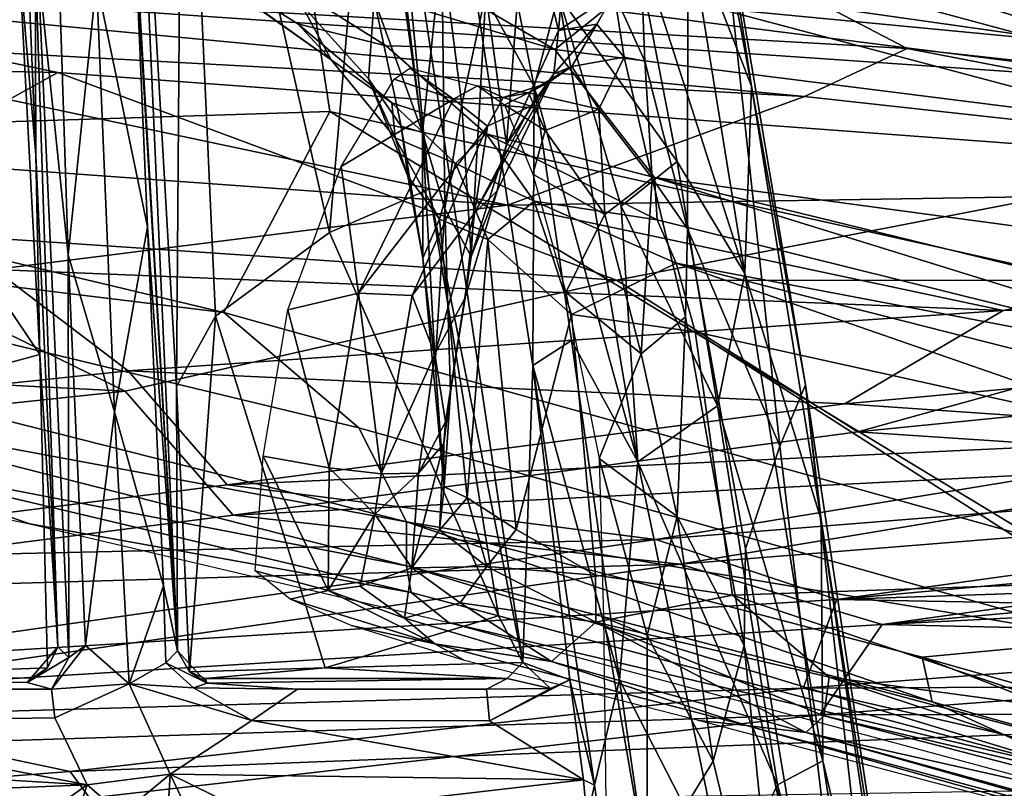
# Model space of a CAD drawing. Header units: millimetres. Extents: x -320 to 320, y -487 to 330.
# Tile 138 of 188: x 32 to 62, y 226 to 250. Entities that reach past the tile are written whole.
import ezdxf

# ---------------------------------------------------------------- set-up
doc = ezdxf.new("R2010")
doc.units = ezdxf.units.MM
doc.layers.add('Layer 01', color=7, linetype='Continuous', true_color=0x000000)

msp = doc.modelspace()

# ---------------------------------------------------------------- linework, layer by layer
at = {"layer": 'Layer 01'}
for points in [[(36.804, 263.475, 338.011), (36.618, 238.472, 327.406), (35.106, 264.605, 338.01)], [(36.642, 230.218, 323.112), (35.106, 264.605, 338.01), (36.618, 238.472, 327.406)], [(35.106, 264.605, 338.01), (36.642, 230.218, 323.112), (35.285, 253.465, 313.673)], [(37.835, 240.668, 328.503), (36.618, 238.472, 327.406), (36.804, 263.475, 338.011)], [(37.835, 240.668, 328.503), (36.804, 263.475, 338.011), (41.393, 243.291, 330.328)], [(41.393, 243.291, 330.328), (36.804, 263.475, 338.011), (42.749, 259.012, 337.634)], [(44.5, 244.643, 331.61), (41.393, 243.291, 330.328), (42.749, 259.012, 337.634)], [(42.749, 259.012, 337.634), (43.221, 257.816, 336.798), (44.5, 244.643, 331.61)], [(47.741, 239.13, 304.108), (47.434, 229.856, 324.494), (43.221, 257.816, 336.798), (45.859, 251.374, 310.043)], [(43.221, 257.816, 336.798), (47.434, 229.856, 324.494), (44.5, 244.643, 331.61)], [(51.236, 248.634, 348.265), (50.881, 257.548, 346.866), (50.282, 250.751, 358.363)], [(50.881, 257.548, 346.866), (51.236, 248.634, 348.265), (52.568, 243.405, 339.278), (52.58, 252.257, 333.495)], [(81.562, 246.756, 588.305), (47.427, 257.255, 578.408), (46.498, 256.584, 579.649)], [(81.562, 246.756, 588.305), (93.3, 244.112, 589.884), (47.427, 257.255, 578.408)], [(93.3, 244.112, 589.884), (71.827, 250.618, 582.789), (47.427, 257.255, 578.408)], [(48.538, 249.594, 384.731), (49.218, 257.212, 368.152), (47.515, 253.864, 398.328)], [(48.538, 249.594, 384.731), (50.282, 250.751, 358.363), (49.218, 257.212, 368.152)], [(41.775, 256.819, 579.329), (40.094, 255.669, 579.425), (72.627, 246.879, 587.341)], [(86.602, 243.983, 590.617), (46.498, 256.584, 579.649), (41.775, 256.819, 579.329)], [(41.775, 256.819, 579.329), (72.627, 246.879, 587.341), (86.602, 243.983, 590.617)], [(86.602, 243.983, 590.617), (81.562, 246.756, 588.305), (46.498, 256.584, 579.649)], [(52.943, 256.585, 319.072), (54.573, 247.858, 312.764), (52.595, 252.939, 313.813)], [(53.441, 255.198, 320.495), (54.573, 247.858, 312.764), (52.943, 256.585, 319.072)], [(47.779, 247.845, 307.037), (45.859, 251.374, 310.043), (46.15, 256.001, 311.734)], [(47.779, 247.845, 307.037), (46.15, 256.001, 311.734), (48.54, 250.702, 309.067)], [(15.771, 255.415, 574.6), (15.265, 246.236, 575.124), (41.403, 247.065, 580.619), (40.094, 255.669, 579.425)], [(72.34, 240.166, 588.145), (72.627, 246.879, 587.341), (40.094, 255.669, 579.425), (41.403, 247.065, 580.619)], [(55.45, 236.606, 321.036), (53.441, 255.198, 320.495), (52.58, 252.257, 333.495), (52.568, 243.405, 339.278)], [(53.441, 255.198, 320.495), (56.256, 238.525, 309.945), (54.573, 247.858, 312.764)], [(55.45, 236.606, 321.036), (56.256, 238.525, 309.945), (53.441, 255.198, 320.495)], [(34.881, 253.329, 527.832), (41.445, 248.685, 527.309), (40.511, 250.423, 516.349), (33.999, 255.088, 515.646)], [(80.114, 247.742, 861.668), (65.403, 255.007, 862.364), (37.857, 251.795, 863.087)], [(48.429, 249.005, 544.636), (38.733, 251.921, 541.059), (39.365, 254.271, 549.905)], [(39.365, 254.271, 549.905), (50.893, 250.996, 552.574), (48.429, 249.005, 544.636)], [(44.293, 246.413, 498.656), (43.185, 254.506, 470.075), (42.783, 250.572, 498.149)], [(44.293, 246.413, 498.656), (44.902, 252.189, 457.94), (43.185, 254.506, 470.075)], [(46.276, 250.751, 429.043), (46.915, 246.039, 420.955), (47.515, 253.864, 398.328)], [(47.515, 253.864, 398.328), (46.915, 246.039, 420.955), (48.538, 249.594, 384.731)], [(41.445, 248.685, 527.309), (34.881, 253.329, 527.832), (36.096, 252.499, 537.104)], [(35.337, 252.214, 313.01), (35.285, 253.465, 313.673), (36.642, 230.218, 323.112)], [(50.745, 253.26, 312.023), (52.253, 245.504, 307.756), (48.54, 250.702, 309.067)], [(50.745, 253.26, 312.023), (52.595, 252.939, 313.813), (54.365, 242.004, 307.34)], [(50.745, 253.26, 312.023), (54.365, 242.004, 307.34), (52.253, 245.504, 307.756)], [(52.595, 252.939, 313.813), (54.573, 247.858, 312.764), (54.365, 242.004, 307.34)], [(32.291, 251.686, 312.441), (32.914, 252.558, 311.744), (33.238, 242.591, 307.305)], [(34.114, 251.146, 310.663), (33.238, 242.591, 307.305), (32.914, 252.558, 311.744)], [(40.409, 249.81, 535.201), (41.445, 248.685, 527.309), (36.096, 252.499, 537.104)], [(38.733, 251.921, 541.059), (43.161, 249.117, 538.38), (40.409, 249.81, 535.201), (36.096, 252.499, 537.104)], [(35.714, 243.465, 308.818), (34.114, 251.146, 310.663), (35.337, 252.214, 313.01)], [(36.642, 230.218, 323.112), (35.714, 243.465, 308.818), (35.337, 252.214, 313.01)], [(44.992, 244.027, 485.311), (44.902, 252.189, 457.94), (44.293, 246.413, 498.656)], [(45.526, 247.282, 457.444), (46.276, 250.751, 429.043), (44.902, 252.189, 457.94)], [(44.992, 244.027, 485.311), (45.526, 247.282, 457.444), (44.902, 252.189, 457.94)], [(88.913, 245.796, 860.167), (56.974, 250.316, 861.594), (87.284, 252.382, 860.391)], [(75.679, 247.721, 571.437), (61.043, 251.785, 567.53), (64.037, 252.086, 574.411)], [(56.224, 247.531, 860.542), (11.505, 251.785, 862.295), (59.426, 249.037, 861.379)], [(11.505, 251.785, 862.295), (56.974, 250.316, 861.594), (59.426, 249.037, 861.379)], [(11.505, 251.785, 862.295), (56.224, 247.531, 860.542), (22.159, 249.388, 861.158)], [(18.319, 251.369, 863.196), (68.373, 247.917, 862.039), (37.857, 251.795, 863.087)], [(26.649, 247.989, 329.883), (31.703, 251.816, 332.097), (32.351, 239.47, 327.182)], [(31.703, 251.816, 332.097), (31.99, 251.27, 330.986), (32.22, 245.708, 329.192)], [(32.351, 239.47, 327.182), (31.703, 251.816, 332.097), (32.22, 245.708, 329.192)], [(32.22, 245.708, 329.192), (31.99, 251.27, 330.986), (32.201, 251.977, 317.404)], [(32.909, 230.344, 322.758), (32.201, 251.977, 317.404), (32.291, 251.686, 312.441), (33.251, 230.012, 304.117)], [(32.22, 245.708, 329.192), (32.201, 251.977, 317.404), (32.909, 230.344, 322.758)], [(80.114, 247.742, 861.668), (37.857, 251.795, 863.087), (68.373, 247.917, 862.039)], [(48.429, 249.005, 544.636), (43.161, 249.117, 538.38), (38.733, 251.921, 541.059)], [(67.323, 246.62, 556.73), (50.893, 250.996, 552.574), (61.043, 251.785, 567.53)], [(61.043, 251.785, 567.53), (75.679, 247.721, 571.437), (67.323, 246.62, 556.73)], [(32.291, 251.686, 312.441), (33.238, 242.591, 307.305), (33.251, 230.012, 304.117)], [(-0.418, 248.982, 862.01), (32.909, 248.286, 861.757), (18.319, 251.369, 863.196)], [(18.319, 251.369, 863.196), (32.909, 248.286, 861.757), (69.73, 245.544, 860.773), (68.373, 247.917, 862.039)], [(47.741, 239.13, 304.108), (45.859, 251.374, 310.043), (47.779, 247.845, 307.037)], [(34.678, 237.687, 305.157), (33.238, 242.591, 307.305), (34.114, 251.146, 310.663)], [(34.114, 251.146, 310.663), (35.714, 243.465, 308.818), (34.678, 237.687, 305.157)], [(50.893, 250.996, 552.574), (67.323, 246.62, 556.73), (48.429, 249.005, 544.636)], [(59.521, 251.041, 823.519), (70.65, 250.634, 821.178), (79.009, 249.018, 823.23)], [(79.009, 249.018, 823.23), (74.714, 250.059, 823.939), (59.521, 251.041, 823.519)], [(40.511, 250.423, 516.349), (42.615, 248.083, 516.424), (42.783, 250.572, 498.149)], [(43.634, 246.612, 513.17), (42.783, 250.572, 498.149), (42.615, 248.083, 516.424)], [(43.634, 246.612, 513.17), (44.293, 246.413, 498.656), (42.783, 250.572, 498.149)], [(45.526, 247.282, 457.444), (45.811, 242.534, 458.017), (46.276, 250.751, 429.043)], [(46.915, 246.039, 420.955), (46.276, 250.751, 429.043), (45.811, 242.534, 458.017)], [(51.024, 236.12, 302.386), (47.779, 247.845, 307.037), (48.54, 250.702, 309.067)], [(49.738, 249.793, 364.165), (50.282, 250.751, 358.363), (48.538, 249.594, 384.731)], [(50.5, 244.108, 306.057), (51.024, 236.12, 302.386), (48.54, 250.702, 309.067)], [(48.54, 250.702, 309.067), (52.253, 245.504, 307.756), (50.5, 244.108, 306.057)], [(50.598, 248.761, 352.442), (50.282, 250.751, 358.363), (49.738, 249.793, 364.165)], [(51.236, 248.634, 348.265), (50.282, 250.751, 358.363), (50.598, 248.761, 352.442)], [(40.511, 250.423, 516.349), (41.445, 248.685, 527.309), (43.439, 246.242, 527.186), (42.615, 248.083, 516.424)], [(59.426, 249.037, 861.379), (56.974, 250.316, 861.594), (88.913, 245.796, 860.167)], [(40.409, 249.81, 535.201), (43.337, 247.334, 531.58), (41.445, 248.685, 527.309)], [(46.288, 246.364, 535.334), (43.337, 247.334, 531.58), (40.409, 249.81, 535.201), (43.161, 249.117, 538.38)], [(48.963, 248.467, 361.933), (49.738, 249.793, 364.165), (48.394, 248.242, 381.717)], [(48.538, 249.594, 384.731), (48.394, 248.242, 381.717), (49.738, 249.793, 364.165)], [(48.963, 248.467, 361.933), (50.598, 248.761, 352.442), (49.738, 249.793, 364.165)], [(46.952, 244.139, 857.147), (21.467, 245.979, 858.236), (22.159, 249.388, 861.158)], [(56.224, 247.531, 860.542), (46.952, 244.139, 857.147), (22.159, 249.388, 861.158)], [(46.915, 246.039, 420.955), (48.394, 248.242, 381.717), (48.538, 249.594, 384.731)], [(48.429, 249.005, 544.636), (51.535, 245.008, 538.56), (46.288, 246.364, 535.334), (43.161, 249.117, 538.38)], [(59.426, 249.037, 861.379), (81.944, 244.699, 859.43), (56.224, 247.531, 860.542)], [(81.944, 244.699, 859.43), (59.426, 249.037, 861.379), (88.913, 245.796, 860.167)], [(24.371, 243.542, 857.395), (32.909, 248.286, 861.757), (-0.418, 248.982, 862.01)], [(75.698, 241.74, 552.379), (51.535, 245.008, 538.56), (48.429, 249.005, 544.636), (67.323, 246.62, 556.73)], [(50.598, 248.761, 352.442), (48.963, 248.467, 361.933), (49.799, 247.144, 351.745)], [(51.466, 244.979, 344.185), (50.598, 248.761, 352.442), (49.799, 247.144, 351.745)], [(50.598, 248.761, 352.442), (51.466, 244.979, 344.185), (51.236, 248.634, 348.265)], [(43.439, 246.242, 527.186), (41.445, 248.685, 527.309), (43.337, 247.334, 531.58)], [(43.408, 248.074, 371.502), (43.906, 248.416, 364.207), (45.263, 247.45, 372.699)], [(46.012, 247.866, 364.073), (45.263, 247.45, 372.699), (43.906, 248.416, 364.207)], [(48.963, 248.467, 361.933), (47.611, 247.653, 358.666), (49.799, 247.144, 351.745)], [(48.198, 247.952, 371.274), (47.611, 247.653, 358.666), (48.963, 248.467, 361.933)], [(48.394, 248.242, 381.717), (48.198, 247.952, 371.274), (48.963, 248.467, 361.933)], [(51.236, 248.634, 348.265), (51.466, 244.979, 344.185), (52.568, 243.405, 339.278)], [(50.356, 241.793, 856.442), (32.909, 248.286, 861.757), (24.371, 243.542, 857.395)], [(69.73, 245.544, 860.773), (32.909, 248.286, 861.757), (50.356, 241.793, 856.442)], [(45.919, 243.892, 417.815), (48.394, 248.242, 381.717), (46.63, 244.589, 422.648)], [(47.675, 247.234, 380.776), (48.394, 248.242, 381.717), (45.919, 243.892, 417.815)], [(46.63, 244.589, 422.648), (48.394, 248.242, 381.717), (46.915, 246.039, 420.955)], [(48.198, 247.952, 371.274), (48.394, 248.242, 381.717), (47.675, 247.234, 380.776)], [(32.351, 239.47, 327.182), (20.035, 236.148, 324.722), (20.369, 245.613, 328.369), (26.649, 247.989, 329.883)], [(45.263, 247.45, 372.699), (41.756, 245.353, 401.425), (43.408, 248.074, 371.502)], [(43.837, 245.049, 524.665), (43.634, 246.612, 513.17), (42.615, 248.083, 516.424)], [(43.837, 245.049, 524.665), (42.615, 248.083, 516.424), (43.439, 246.242, 527.186)], [(46.012, 247.866, 364.073), (46.818, 247.503, 369.527), (45.263, 247.45, 372.699)], [(47.611, 247.653, 358.666), (46.818, 247.503, 369.527), (46.012, 247.866, 364.073)], [(46.861, 247.272, 354.412), (47.611, 247.653, 358.666), (46.012, 247.866, 364.073)], [(46.818, 247.503, 369.527), (47.611, 247.653, 358.666), (48.198, 247.952, 371.274)], [(46.818, 247.503, 369.527), (48.198, 247.952, 371.274), (47.675, 247.234, 380.776)], [(48.953, 239.914, 303.468), (47.741, 239.13, 304.108), (47.779, 247.845, 307.037)], [(47.779, 247.845, 307.037), (51.024, 236.12, 302.386), (48.953, 239.914, 303.468)], [(54.365, 242.004, 307.34), (54.573, 247.858, 312.764), (56.747, 234.308, 306.004)], [(56.747, 234.308, 306.004), (54.573, 247.858, 312.764), (56.256, 238.525, 309.945)], [(46.33, 246.608, 381.113), (45.263, 247.45, 372.699), (46.818, 247.503, 369.527)], [(46.818, 247.503, 369.527), (47.675, 247.234, 380.776), (46.33, 246.608, 381.113)], [(48.131, 246.468, 351.937), (47.611, 247.653, 358.666), (46.861, 247.272, 354.412)], [(46.952, 244.139, 857.147), (56.224, 247.531, 860.542), (81.944, 244.699, 859.43)], [(47.611, 247.653, 358.666), (48.131, 246.468, 351.937), (49.799, 247.144, 351.745)], [(45.263, 247.45, 372.699), (42.301, 241.386, 438.201), (41.756, 245.353, 401.425)], [(46.33, 246.608, 381.113), (42.301, 241.386, 438.201), (45.263, 247.45, 372.699)], [(45.332, 245.445, 532.051), (43.439, 246.242, 527.186), (43.337, 247.334, 531.58)], [(45.332, 245.445, 532.051), (43.337, 247.334, 531.58), (46.288, 246.364, 535.334)], [(45.526, 247.282, 457.444), (44.992, 244.027, 485.311), (45.811, 242.534, 458.017)], [(46.33, 246.608, 381.113), (47.675, 247.234, 380.776), (45.919, 243.892, 417.815)], [(46.861, 247.272, 354.412), (47.746, 245.113, 347.484), (48.131, 246.468, 351.937)], [(38.095, 240.783, 580.33), (41.403, 247.065, 580.619), (15.265, 246.236, 575.124)], [(63.42, 233.734, 586.495), (41.403, 247.065, 580.619), (38.095, 240.783, 580.33)], [(41.403, 247.065, 580.619), (63.42, 233.734, 586.495), (72.34, 240.166, 588.145)], [(49.799, 247.144, 351.745), (48.131, 246.468, 351.937), (49.991, 243.847, 344.737)], [(49.799, 247.144, 351.745), (49.991, 243.847, 344.737), (51.466, 244.979, 344.185)], [(43.973, 241.321, 438.504), (42.301, 241.386, 438.201), (46.33, 246.608, 381.113)], [(43.634, 246.612, 513.17), (43.837, 245.049, 524.665), (44.303, 242.489, 524.018)], [(43.634, 246.612, 513.17), (44.303, 242.489, 524.018), (44.293, 246.413, 498.656)], [(46.33, 246.608, 381.113), (45.919, 243.892, 417.815), (43.973, 241.321, 438.504)], [(44.828, 243.705, 528.732), (43.837, 245.049, 524.665), (43.439, 246.242, 527.186)], [(44.828, 243.705, 528.732), (43.439, 246.242, 527.186), (45.332, 245.445, 532.051)], [(44.293, 246.413, 498.656), (44.303, 242.489, 524.018), (44.691, 239.193, 520.377)], [(44.293, 246.413, 498.656), (44.691, 239.193, 520.377), (44.992, 244.027, 485.311)], [(47.781, 244.267, 534.113), (45.332, 245.445, 532.051), (46.288, 246.364, 535.334)], [(51.622, 243.683, 536.969), (47.781, 244.267, 534.113), (46.288, 246.364, 535.334)], [(51.622, 243.683, 536.969), (46.288, 246.364, 535.334), (51.535, 245.008, 538.56)], [(47.746, 245.113, 347.484), (49.991, 243.847, 344.737), (48.131, 246.468, 351.937)], [(16.285, 243.453, 575.243), (38.095, 240.783, 580.33), (15.265, 246.236, 575.124)], [(46.952, 244.139, 857.147), (30.934, 242.132, 854.683), (21.467, 245.979, 858.236)], [(45.811, 242.534, 458.017), (46.63, 244.589, 422.648), (46.915, 246.039, 420.955)], [(32.351, 239.47, 327.182), (32.22, 245.708, 329.192), (32.909, 230.344, 322.758)], [(42.301, 241.386, 438.201), (40.093, 240.873, 448.141), (41.756, 245.353, 401.425)], [(46.341, 243.065, 531.708), (44.828, 243.705, 528.732), (45.332, 245.445, 532.051)], [(47.781, 244.267, 534.113), (46.341, 243.065, 531.708), (45.332, 245.445, 532.051)], [(74.98, 241.789, 857.66), (69.73, 245.544, 860.773), (50.356, 241.793, 856.442)], [(52.253, 245.504, 307.756), (53.509, 237.869, 304.231), (50.5, 244.108, 306.057)], [(52.253, 245.504, 307.756), (54.365, 242.004, 307.34), (53.509, 237.869, 304.231)], [(44.828, 243.705, 528.732), (44.303, 242.489, 524.018), (43.837, 245.049, 524.665)], [(48.775, 241.42, 341.675), (49.991, 243.847, 344.737), (47.746, 245.113, 347.484)], [(51.125, 239.491, 339.459), (51.466, 244.979, 344.185), (49.991, 243.847, 344.737)], [(51.466, 244.979, 344.185), (51.125, 239.491, 339.459), (52.503, 240.652, 338.625)], [(52.503, 240.652, 338.625), (52.568, 243.405, 339.278), (51.466, 244.979, 344.185)], [(51.535, 245.008, 538.56), (77.812, 238.572, 547.613), (72.752, 238.434, 544.261)], [(51.535, 245.008, 538.56), (72.752, 238.434, 544.261), (51.622, 243.683, 536.969)], [(77.812, 238.572, 547.613), (51.535, 245.008, 538.56), (75.698, 241.74, 552.379)], [(44.5, 244.643, 331.61), (46.668, 231.308, 325.433), (41.393, 243.291, 330.328)], [(47.434, 229.856, 324.494), (46.668, 231.308, 325.433), (44.5, 244.643, 331.61)], [(45.919, 243.892, 417.815), (46.63, 244.589, 422.648), (45.627, 241.243, 457.978)], [(45.811, 242.534, 458.017), (45.627, 241.243, 457.978), (46.63, 244.589, 422.648)], [(62.423, 240.85, 854.472), (46.952, 244.139, 857.147), (81.944, 244.699, 859.43)], [(95.505, 241.408, 857.362), (62.423, 240.85, 854.472), (81.944, 244.699, 859.43)], [(62.423, 240.85, 854.472), (30.934, 242.132, 854.683), (46.952, 244.139, 857.147)], [(46.341, 243.065, 531.708), (47.781, 244.267, 534.113), (48.951, 240.721, 533.993)], [(52.212, 242.328, 536.534), (47.781, 244.267, 534.113), (51.622, 243.683, 536.969)], [(47.781, 244.267, 534.113), (52.212, 242.328, 536.534), (48.951, 240.721, 533.993)], [(51.024, 236.12, 302.386), (50.5, 244.108, 306.057), (53.509, 237.869, 304.231)], [(43.973, 241.321, 438.504), (45.919, 243.892, 417.815), (44.686, 239.489, 463.713)], [(45.919, 243.892, 417.815), (45.627, 241.243, 457.978), (44.686, 239.489, 463.713)], [(44.992, 244.027, 485.311), (44.691, 239.193, 520.377), (44.971, 235.344, 523.081), (45.168, 238.289, 497.947)], [(44.992, 244.027, 485.311), (45.168, 238.289, 497.947), (45.811, 242.534, 458.017)], [(49.991, 243.847, 344.737), (48.775, 241.42, 341.675), (51.125, 239.491, 339.459)], [(35.008, 238.33, 852.068), (24.371, 243.542, 857.395), (-0.265, 240.153, 853.605)], [(50.356, 241.793, 856.442), (24.371, 243.542, 857.395), (35.008, 238.33, 852.068)], [(44.828, 243.705, 528.732), (45.692, 234.992, 527.799), (44.971, 235.344, 523.081), (44.303, 242.489, 524.018)], [(45.692, 234.992, 527.799), (44.828, 243.705, 528.732), (46.341, 243.065, 531.708)], [(51.622, 243.683, 536.969), (72.752, 238.434, 544.261), (52.212, 242.328, 536.534)], [(16.285, 243.453, 575.243), (16.868, 241.066, 574.891), (43.792, 234.25, 581.105), (42.31, 237.18, 581.223)], [(42.31, 237.18, 581.223), (38.095, 240.783, 580.33), (16.285, 243.453, 575.243)], [(35.714, 243.465, 308.818), (36.207, 232.251, 304.868), (34.678, 237.687, 305.157)], [(36.207, 232.251, 304.868), (35.714, 243.465, 308.818), (36.642, 230.218, 323.112)], [(41.393, 243.291, 330.328), (46.668, 231.308, 325.433), (41.258, 229.683, 323.894), (37.835, 240.668, 328.503)], [(54.341, 230.383, 330.672), (54.383, 233.405, 331.65), (52.568, 243.405, 339.278), (52.503, 240.652, 338.625)], [(54.383, 233.405, 331.65), (55.45, 236.606, 321.036), (52.568, 243.405, 339.278)], [(45.692, 234.992, 527.799), (46.341, 243.065, 531.708), (47.223, 234.008, 531.17)], [(47.223, 234.008, 531.17), (46.341, 243.065, 531.708), (48.951, 240.721, 533.993)], [(34.678, 237.687, 305.157), (33.779, 230.38, 303.113), (33.238, 242.591, 307.305)], [(33.238, 242.591, 307.305), (33.779, 230.38, 303.113), (33.251, 230.012, 304.117)], [(44.691, 239.193, 520.377), (44.303, 242.489, 524.018), (44.971, 235.344, 523.081)], [(45.811, 242.534, 458.017), (45.168, 238.289, 497.947), (45.018, 237.367, 495.288)], [(45.627, 241.243, 457.978), (45.811, 242.534, 458.017), (45.018, 237.367, 495.288)], [(52.212, 242.328, 536.534), (52.815, 240.182, 536.17), (48.951, 240.721, 533.993)], [(72.752, 238.434, 544.261), (79.269, 235.447, 545.619), (52.212, 242.328, 536.534)], [(79.269, 235.447, 545.619), (68.193, 236.776, 541.63), (52.212, 242.328, 536.534)], [(52.815, 240.182, 536.17), (52.212, 242.328, 536.534), (68.193, 236.776, 541.63)], [(8.088, 240.253, 852.243), (30.934, 242.132, 854.683), (35.105, 238.967, 851.275), (17.5, 237.113, 848.585)], [(62.423, 240.85, 854.472), (35.105, 238.967, 851.275), (30.934, 242.132, 854.683)], [(53.509, 237.869, 304.231), (54.365, 242.004, 307.34), (56.793, 226.776, 301.465)], [(54.365, 242.004, 307.34), (56.747, 234.308, 306.004), (56.793, 226.776, 301.465)], [(35.008, 238.33, 852.068), (38.39, 234.451, 847.202), (57.892, 237.063, 851.483), (50.356, 241.793, 856.442)], [(50.356, 241.793, 856.442), (57.892, 237.063, 851.483), (74.98, 241.789, 857.66)], [(57.892, 237.063, 851.483), (99.001, 241.166, 858.843), (74.98, 241.789, 857.66)], [(42.301, 241.386, 438.201), (41.387, 235.931, 491.46), (40.093, 240.873, 448.141)], [(43.011, 235.743, 493.257), (41.387, 235.931, 491.46), (42.301, 241.386, 438.201)], [(42.301, 241.386, 438.201), (43.973, 241.321, 438.504), (43.011, 235.743, 493.257)], [(49.811, 236.228, 336.77), (51.125, 239.491, 339.459), (48.775, 241.42, 341.675)], [(57.482, 237.932, 850.944), (62.423, 240.85, 854.472), (95.505, 241.408, 857.362)], [(71.533, 236.966, 850.515), (57.482, 237.932, 850.944), (95.505, 241.408, 857.362)], [(16.868, 241.066, 574.891), (23.956, 237.927, 575.591), (43.792, 234.25, 581.105)], [(43.973, 241.321, 438.504), (44.686, 239.489, 463.713), (43.011, 235.743, 493.257)], [(44.686, 239.489, 463.713), (45.627, 241.243, 457.978), (45.018, 237.367, 495.288)], [(57.892, 237.063, 851.483), (71.733, 236.146, 851.102), (99.001, 241.166, 858.843)], [(57.482, 237.932, 850.944), (35.105, 238.967, 851.275), (62.423, 240.85, 854.472)], [(38.095, 240.783, 580.33), (42.31, 237.18, 581.223), (65.766, 230.573, 586.97), (63.42, 233.734, 586.495)], [(40.093, 240.873, 448.141), (41.387, 235.931, 491.46), (39.321, 236.296, 491.82)], [(47.223, 234.008, 531.17), (48.951, 240.721, 533.993), (49.701, 232.579, 533.388)], [(52.815, 240.182, 536.17), (53.975, 231.96, 535.731), (49.701, 232.579, 533.388), (48.951, 240.721, 533.993)], [(37.835, 240.668, 328.503), (37.027, 229.563, 323.371), (36.618, 238.472, 327.406)], [(37.027, 229.563, 323.371), (37.835, 240.668, 328.503), (41.258, 229.683, 323.894)], [(51.125, 239.491, 339.459), (52.252, 234.413, 334.979), (52.503, 240.652, 338.625)], [(54.341, 230.383, 330.672), (52.503, 240.652, 338.625), (52.252, 234.413, 334.979)], [(35.008, 238.33, 852.068), (-0.265, 240.153, 853.605), (17.427, 236.462, 849.376)], [(53.975, 231.96, 535.731), (52.815, 240.182, 536.17), (65.038, 232.339, 539.946)], [(52.815, 240.182, 536.17), (68.193, 236.776, 541.63), (65.038, 232.339, 539.946)], [(47.741, 239.13, 304.108), (48.953, 239.914, 303.468), (50.447, 229.309, 299.638)], [(50.447, 229.309, 299.638), (48.953, 239.914, 303.468), (51.024, 236.12, 302.386)], [(43.011, 235.743, 493.257), (44.686, 239.489, 463.713), (44.176, 235.769, 499.048)], [(44.686, 239.489, 463.713), (45.018, 237.367, 495.288), (44.176, 235.769, 499.048)], [(49.811, 236.228, 336.77), (52.252, 234.413, 334.979), (51.125, 239.491, 339.459)], [(32.585, 229.683, 323.082), (24.39, 229.37, 322.431), (20.035, 236.148, 324.722), (32.351, 239.47, 327.182)], [(32.909, 230.344, 322.758), (32.585, 229.683, 323.082), (32.351, 239.47, 327.182)], [(17.5, 237.113, 848.585), (35.105, 238.967, 851.275), (38.201, 235.402, 846.808), (19.042, 232.973, 842.671)], [(57.482, 237.932, 850.944), (38.201, 235.402, 846.808), (35.105, 238.967, 851.275)], [(48.898, 229.314, 304.693), (47.434, 229.856, 324.494), (47.741, 239.13, 304.108)], [(49.671, 226.022, 299.64), (48.898, 229.314, 304.693), (47.741, 239.13, 304.108)], [(49.671, 226.022, 299.64), (47.741, 239.13, 304.108), (50.447, 229.309, 299.638)], [(17.427, 236.462, 849.376), (19.109, 231.962, 842.94), (38.39, 234.451, 847.202), (35.008, 238.33, 852.068)], [(37.027, 229.563, 323.371), (36.642, 230.218, 323.112), (36.618, 238.472, 327.406)], [(45.168, 238.289, 497.947), (44.971, 235.344, 523.081), (44.958, 236.694, 501.478)], [(45.168, 238.289, 497.947), (44.958, 236.694, 501.478), (45.018, 237.367, 495.288)], [(57.917, 223.615, 312.171), (56.256, 238.525, 309.945), (55.45, 236.606, 321.036), (57.214, 221.786, 320.183)], [(56.747, 234.308, 306.004), (56.256, 238.525, 309.945), (60.151, 212.649, 300.966)], [(60.151, 212.649, 300.966), (56.256, 238.525, 309.945), (57.917, 223.615, 312.171)], [(23.956, 237.927, 575.591), (43.797, 232.877, 579.903), (43.792, 234.25, 581.105)], [(23.956, 237.927, 575.591), (25.78, 236.345, 574.196), (43.797, 232.877, 579.903)], [(34.678, 237.687, 305.157), (35.134, 229.188, 302.465), (33.779, 230.38, 303.113)], [(36.207, 232.251, 304.868), (35.134, 229.188, 302.465), (34.678, 237.687, 305.157)], [(71.533, 236.966, 850.515), (38.201, 235.402, 846.808), (57.482, 237.932, 850.944)], [(55.381, 226.031, 299.963), (51.024, 236.12, 302.386), (53.509, 237.869, 304.231)], [(53.509, 237.869, 304.231), (56.793, 226.776, 301.465), (55.381, 226.031, 299.963)], [(44.176, 235.769, 499.048), (45.018, 237.367, 495.288), (44.958, 236.694, 501.478)], [(71.533, 236.966, 850.515), (96.99, 237.329, 852.993), (51.585, 233.697, 844.829)], [(57.233, 231.818, 842.301), (51.585, 233.697, 844.829), (96.99, 237.329, 852.993)], [(96.99, 237.329, 852.993), (118.868, 237.403, 855.302), (57.233, 231.818, 842.301)], [(77.298, 232.498, 844.753), (57.233, 231.818, 842.301), (118.868, 237.403, 855.302)], [(32.035, 234.187, 572.939), (25.78, 236.345, 574.196), (17.434, 237.189, 569.655)], [(71.733, 236.146, 851.102), (57.892, 237.063, 851.483), (38.39, 234.451, 847.202)], [(43.792, 234.25, 581.105), (65.766, 230.573, 586.97), (42.31, 237.18, 581.223)], [(71.533, 236.966, 850.515), (51.585, 233.697, 844.829), (38.201, 235.402, 846.808)], [(44.958, 236.694, 501.478), (44.826, 233.983, 524.167), (43.968, 232.809, 524.099)], [(44.176, 235.769, 499.048), (44.958, 236.694, 501.478), (43.968, 232.809, 524.099)], [(44.958, 236.694, 501.478), (44.971, 235.344, 523.081), (44.826, 233.983, 524.167)], [(52.331, 232.927, 845.512), (99.232, 236.693, 853.994), (71.733, 236.146, 851.102)], [(52.331, 232.927, 845.512), (58.646, 231.039, 843.028), (99.232, 236.693, 853.994)], [(54.383, 233.405, 331.65), (56.516, 220.672, 325.912), (57.214, 221.786, 320.183), (55.45, 236.606, 321.036)], [(58.646, 231.039, 843.028), (119.226, 236.532, 855.873), (99.232, 236.693, 853.994)], [(58.646, 231.039, 843.028), (91.178, 232.696, 848.018), (119.226, 236.532, 855.873)], [(25.78, 236.345, 574.196), (43.943, 232.034, 578.045), (43.797, 232.877, 579.903)], [(43.943, 232.034, 578.045), (25.78, 236.345, 574.196), (32.035, 234.187, 572.939)], [(71.733, 236.146, 851.102), (38.39, 234.451, 847.202), (52.331, 232.927, 845.512)], [(41.353, 232.105, 525.066), (39.071, 232.716, 523.646), (39.321, 236.296, 491.82)], [(39.321, 236.296, 491.82), (41.387, 235.931, 491.46), (41.353, 232.105, 525.066)], [(49.811, 236.228, 336.77), (51.31, 230.701, 332.945), (52.252, 234.413, 334.979)], [(51.31, 230.701, 332.945), (49.811, 236.228, 336.77), (49.944, 231.265, 333.398)], [(50.447, 229.309, 299.638), (51.024, 236.12, 302.386), (53.814, 222.749, 298.249)], [(51.024, 236.12, 302.386), (55.381, 226.031, 299.963), (53.814, 222.749, 298.249)], [(41.353, 232.105, 525.066), (41.387, 235.931, 491.46), (42.804, 234.484, 504.009)], [(42.804, 234.484, 504.009), (41.387, 235.931, 491.46), (43.011, 235.743, 493.257)], [(42.804, 234.484, 504.009), (44.176, 235.769, 499.048), (43.968, 232.809, 524.099)], [(43.011, 235.743, 493.257), (44.176, 235.769, 499.048), (42.804, 234.484, 504.009)], [(51.585, 233.697, 844.829), (19.042, 232.973, 842.671), (38.201, 235.402, 846.808)], [(45.692, 234.992, 527.799), (44.826, 233.983, 524.167), (44.971, 235.344, 523.081)], [(45.692, 234.992, 527.799), (46.302, 232.853, 529.901), (44.826, 233.983, 524.167)], [(47.223, 234.008, 531.17), (46.302, 232.853, 529.901), (45.692, 234.992, 527.799)], [(52.331, 232.927, 845.512), (38.39, 234.451, 847.202), (19.109, 231.962, 842.94)], [(42.804, 234.484, 504.009), (42.354, 232.241, 523.063), (41.353, 232.105, 525.066)], [(43.968, 232.809, 524.099), (42.354, 232.241, 523.063), (42.804, 234.484, 504.009)], [(53.373, 226.773, 329.887), (52.252, 234.413, 334.979), (51.31, 230.701, 332.945)], [(54.341, 230.383, 330.672), (52.252, 234.413, 334.979), (53.373, 226.773, 329.887)], [(56.793, 226.776, 301.465), (56.747, 234.308, 306.004), (59.592, 215.027, 299.686)], [(60.151, 212.649, 300.966), (59.592, 215.027, 299.686), (56.747, 234.308, 306.004)], [(43.943, 232.034, 578.045), (32.035, 234.187, 572.939), (45.106, 231.106, 575.951)], [(59.896, 230.022, 585.06), (65.766, 230.573, 586.97), (43.792, 234.25, 581.105)], [(43.792, 234.25, 581.105), (43.797, 232.877, 579.903), (60.209, 228.624, 584.189)], [(60.209, 228.624, 584.189), (59.896, 230.022, 585.06), (43.792, 234.25, 581.105)], [(43.968, 232.809, 524.099), (44.826, 233.983, 524.167), (46.302, 232.853, 529.901)], [(46.302, 232.853, 529.901), (47.223, 234.008, 531.17), (49.701, 232.579, 533.388)], [(51.585, 233.697, 844.829), (24.581, 229.809, 837.326), (19.042, 232.973, 842.671)], [(57.233, 231.818, 842.301), (24.581, 229.809, 837.326), (51.585, 233.697, 844.829)], [(54.341, 230.383, 330.672), (56.516, 220.672, 325.912), (54.383, 233.405, 331.65)], [(52.331, 232.927, 845.512), (19.109, 231.962, 842.94), (24.495, 228.919, 837.777)], [(58.646, 231.039, 843.028), (52.331, 232.927, 845.512), (24.495, 228.919, 837.777)], [(40.162, 231.833, 529.789), (39.071, 232.716, 523.646), (41.353, 232.105, 525.066)], [(43.73, 231.24, 529.869), (42.354, 232.241, 523.063), (43.968, 232.809, 524.099)], [(43.968, 232.809, 524.099), (45.468, 231.712, 530.089), (43.73, 231.24, 529.869)], [(43.797, 232.877, 579.903), (43.943, 232.034, 578.045), (65.119, 226.369, 583.684)], [(65.119, 226.369, 583.684), (60.209, 228.624, 584.189), (43.797, 232.877, 579.903)], [(43.968, 232.809, 524.099), (46.302, 232.853, 529.901), (45.468, 231.712, 530.089)], [(45.468, 231.712, 530.089), (46.302, 232.853, 529.901), (49.709, 231.109, 533.915)], [(46.302, 232.853, 529.901), (49.701, 232.579, 533.388), (49.709, 231.109, 533.915)], [(53.975, 231.96, 535.731), (49.709, 231.109, 533.915), (49.701, 232.579, 533.388)], [(85.943, 231.291, 843.633), (57.233, 231.818, 842.301), (77.298, 232.498, 844.753)], [(85.413, 230.426, 844.093), (91.178, 232.696, 848.018), (58.646, 231.039, 843.028)], [(35.134, 229.188, 302.465), (36.207, 232.251, 304.868), (36.278, 229.843, 303.91)], [(36.642, 230.218, 323.112), (36.278, 229.843, 303.91), (36.207, 232.251, 304.868)], [(40.162, 231.833, 529.789), (41.353, 232.105, 525.066), (44.678, 230.431, 533.814)], [(43.73, 231.24, 529.869), (41.353, 232.105, 525.066), (42.354, 232.241, 523.063)], [(44.678, 230.431, 533.814), (41.353, 232.105, 525.066), (43.73, 231.24, 529.869)], [(65.038, 232.339, 539.946), (64.706, 228.353, 539.595), (53.975, 231.96, 535.731)], [(57.233, 231.818, 842.301), (56.181, 229.053, 837.231), (25.18, 228.15, 833.948), (24.581, 229.809, 837.326)], [(42.065, 231.01, 533.97), (40.162, 231.833, 529.789), (44.678, 230.431, 533.814)], [(43.943, 232.034, 578.045), (45.106, 231.106, 575.951), (65.119, 226.369, 583.684)], [(49.709, 231.109, 533.915), (53.975, 231.96, 535.731), (56.991, 229.397, 537.194)], [(64.706, 228.353, 539.595), (56.991, 229.397, 537.194), (53.975, 231.96, 535.731)], [(85.943, 231.291, 843.633), (56.181, 229.053, 837.231), (57.233, 231.818, 842.301)], [(43.73, 231.24, 529.869), (45.468, 231.712, 530.089), (48.327, 229.884, 534.54)], [(49.709, 231.109, 533.915), (48.327, 229.884, 534.54), (45.468, 231.712, 530.089)], [(41.258, 229.683, 323.894), (46.668, 231.308, 325.433), (47.434, 229.856, 324.494)], [(44.678, 230.431, 533.814), (43.73, 231.24, 529.869), (48.327, 229.884, 534.54)], [(51.314, 223.392, 329.381), (49.944, 231.265, 333.398), (50.021, 225.491, 330.373)], [(51.31, 230.701, 332.945), (49.944, 231.265, 333.398), (51.314, 223.392, 329.381)], [(94.329, 229.226, 841.132), (56.181, 229.053, 837.231), (85.943, 231.291, 843.633)], [(25.23, 227.218, 834.321), (56.7, 228.217, 837.823), (58.646, 231.039, 843.028), (24.495, 228.919, 837.777)], [(44.678, 230.431, 533.814), (45.611, 229.919, 537.822), (42.065, 231.01, 533.97)], [(45.106, 231.106, 575.951), (64.264, 225.934, 580.558), (65.119, 226.369, 583.684)], [(48.327, 229.884, 534.54), (49.709, 231.109, 533.915), (56.268, 227.666, 538.911)], [(56.824, 228.186, 538.019), (49.709, 231.109, 533.915), (56.991, 229.397, 537.194)], [(56.824, 228.186, 538.019), (56.268, 227.666, 538.911), (49.709, 231.109, 533.915)], [(85.413, 230.426, 844.093), (58.646, 231.039, 843.028), (56.7, 228.217, 837.823)], [(53.373, 226.773, 329.887), (51.31, 230.701, 332.945), (51.314, 223.392, 329.381)], [(85.439, 222.753, 591.723), (65.766, 230.573, 586.97), (59.896, 230.022, 585.06)], [(32.909, 230.344, 322.758), (33.251, 230.012, 304.117), (31.952, 229.226, 316.011)], [(32.585, 229.683, 323.082), (32.909, 230.344, 322.758), (31.952, 229.226, 316.011)], [(33.251, 230.012, 304.117), (33.779, 230.38, 303.113), (32.708, 229.016, 303)], [(35.134, 229.188, 302.465), (32.708, 229.016, 303), (33.779, 230.38, 303.113)], [(54.414, 227.886, 539.241), (44.678, 230.431, 533.814), (48.327, 229.884, 534.54)], [(52.911, 228.04, 541.785), (45.611, 229.919, 537.822), (44.678, 230.431, 533.814), (54.414, 227.886, 539.241)], [(54.341, 230.383, 330.672), (53.373, 226.773, 329.887), (55.667, 217.218, 325.709)], [(55.667, 217.218, 325.709), (56.516, 220.672, 325.912), (54.341, 230.383, 330.672)], [(94.515, 228.31, 841.573), (85.413, 230.426, 844.093), (56.7, 228.217, 837.823)], [(31.952, 229.226, 316.011), (33.251, 230.012, 304.117), (32.708, 229.016, 303)], [(36.642, 230.218, 323.112), (37.572, 229.21, 315.026), (36.278, 229.843, 303.91)], [(37.027, 229.563, 323.371), (37.572, 229.21, 315.026), (36.642, 230.218, 323.112)], [(71.869, 225.346, 587.25), (85.439, 222.753, 591.723), (59.896, 230.022, 585.06)], [(71.869, 225.346, 587.25), (59.896, 230.022, 585.06), (60.209, 228.624, 584.189)], [(24.39, 229.37, 322.431), (32.585, 229.683, 323.082), (32.11, 229.358, 322.601)], [(32.585, 229.683, 323.082), (31.952, 229.226, 316.011), (32.11, 229.358, 322.601)], [(37.146, 229.056, 303.764), (35.134, 229.188, 302.465), (36.278, 229.843, 303.91)], [(37.146, 229.056, 303.764), (36.278, 229.843, 303.91), (37.572, 229.21, 315.026)], [(37.027, 229.563, 323.371), (41.258, 229.683, 323.894), (37.507, 229.348, 323.044)], [(46.94, 229.348, 324.096), (37.507, 229.348, 323.044), (41.258, 229.683, 323.894)], [(46.94, 229.348, 324.096), (41.258, 229.683, 323.894), (47.434, 229.856, 324.494)], [(47.434, 229.856, 324.494), (48.29, 229.037, 305.536), (46.94, 229.348, 324.096)], [(48.29, 229.037, 305.536), (47.434, 229.856, 324.494), (48.898, 229.314, 304.693)], [(56.268, 227.666, 538.911), (54.414, 227.886, 539.241), (48.327, 229.884, 534.54)], [(24.39, 229.37, 322.431), (31.952, 229.226, 316.011), (32.708, 229.016, 303), (23.236, 229.024, 302.703)], [(31.952, 229.226, 316.011), (24.39, 229.37, 322.431), (32.11, 229.358, 322.601)], [(37.572, 229.21, 315.026), (37.027, 229.563, 323.371), (37.507, 229.348, 323.044)], [(37.572, 229.21, 315.026), (37.507, 229.348, 323.044), (46.94, 229.348, 324.096)], [(46.94, 229.348, 324.096), (46.294, 229.021, 305.066), (40.393, 229.022, 304.21), (37.572, 229.21, 315.026)], [(46.94, 229.348, 324.096), (48.29, 229.037, 305.536), (46.294, 229.021, 305.066)], [(75.069, 223.435, 543.837), (56.824, 228.186, 538.019), (56.991, 229.397, 537.194)], [(56.991, 229.397, 537.194), (72.622, 225.214, 542.37), (75.069, 223.435, 543.837)], [(64.706, 228.353, 539.595), (72.622, 225.214, 542.37), (56.991, 229.397, 537.194)], [(56.181, 229.053, 837.231), (33.292, 226.447, 830.534), (25.18, 228.15, 833.948)], [(32.708, 229.016, 303), (35.134, 229.188, 302.465), (32.815, 228.127, 301.985)], [(33.827, 226.029, 301.551), (32.815, 228.127, 301.985), (35.134, 229.188, 302.465), (36.423, 226.368, 301.817)], [(62.501, 227.589, 834.846), (33.292, 226.447, 830.534), (56.181, 229.053, 837.231)], [(36.423, 226.368, 301.817), (35.134, 229.188, 302.465), (38.965, 228.037, 302.58)], [(35.134, 229.188, 302.465), (37.146, 229.056, 303.764), (38.965, 228.037, 302.58)], [(40.393, 229.022, 304.21), (37.146, 229.056, 303.764), (37.572, 229.21, 315.026)], [(38.965, 228.037, 302.58), (37.146, 229.056, 303.764), (40.393, 229.022, 304.21)], [(48.29, 229.037, 305.536), (46.393, 228.031, 303.758), (46.294, 229.021, 305.066)], [(49.323, 226.191, 303.673), (46.393, 228.031, 303.758), (48.898, 229.314, 304.693)], [(48.29, 229.037, 305.536), (48.898, 229.314, 304.693), (46.393, 228.031, 303.758)], [(49.671, 226.022, 299.64), (49.323, 226.191, 303.673), (48.898, 229.314, 304.693)], [(51.148, 215.663, 296.788), (49.671, 226.022, 299.64), (50.447, 229.309, 299.638), (52.176, 217.353, 296.247)], [(50.447, 229.309, 299.638), (53.814, 222.749, 298.249), (52.176, 217.353, 296.247)], [(94.329, 229.226, 841.132), (62.501, 227.589, 834.846), (56.181, 229.053, 837.231)], [(23.236, 229.024, 302.703), (32.708, 229.016, 303), (32.815, 228.127, 301.985), (23.671, 227.988, 301.35)], [(38.965, 228.037, 302.58), (40.393, 229.022, 304.21), (46.294, 229.021, 305.066), (46.393, 228.031, 303.758)], [(65.119, 226.369, 583.684), (71.869, 225.346, 587.25), (60.209, 228.624, 584.189)], [(25.18, 228.15, 833.948), (33.292, 226.447, 830.534), (0.881, 223.937, 823.408)], [(33.827, 226.029, 301.551), (23.671, 227.988, 301.35), (32.815, 228.127, 301.985)], [(56.7, 228.217, 837.823), (25.23, 227.218, 834.321), (31.414, 225.334, 830.408)], [(66.569, 225.9, 834.092), (56.7, 228.217, 837.823), (31.414, 225.334, 830.408)], [(56.268, 227.666, 538.911), (56.824, 228.186, 538.019), (75.069, 223.435, 543.837)], [(94.515, 228.31, 841.573), (56.7, 228.217, 837.823), (66.569, 225.9, 834.092)], [(22.435, 226.718, 300.947), (23.671, 227.988, 301.35), (33.827, 226.029, 301.551)], [(36.423, 226.368, 301.817), (38.965, 228.037, 302.58), (49.323, 226.191, 303.673)], [(49.323, 226.191, 303.673), (38.965, 228.037, 302.58), (46.393, 228.031, 303.758)], [(54.414, 227.886, 539.241), (67.822, 224.103, 546.854), (52.911, 228.04, 541.785)], [(54.414, 227.886, 539.241), (76.052, 222.066, 546.185), (67.822, 224.103, 546.854)], [(56.268, 227.666, 538.911), (76.052, 222.066, 546.185), (54.414, 227.886, 539.241)], [(33.292, 226.447, 830.534), (62.501, 227.589, 834.846), (68.34, 226.014, 832.06), (34.941, 224.194, 825.135)], [(75.069, 223.435, 543.837), (77.323, 221.865, 545.652), (56.268, 227.666, 538.911)], [(77.323, 221.865, 545.652), (76.052, 222.066, 546.185), (56.268, 227.666, 538.911)], [(21.404, 225.525, 301.108), (22.435, 226.718, 300.947), (33.827, 226.029, 301.551)], [(51.314, 223.392, 329.381), (55.667, 217.218, 325.709), (53.373, 226.773, 329.887)], [(55.381, 226.031, 299.963), (56.793, 226.776, 301.465), (58.817, 213.634, 297.764)], [(56.793, 226.776, 301.465), (59.592, 215.027, 299.686), (58.817, 213.634, 297.764)], [(34.941, 224.194, 825.135), (18.089, 222.232, 819.101), (0.881, 223.937, 823.408), (33.292, 226.447, 830.534)], [(34.895, 225.101, 301.248), (33.827, 226.029, 301.551), (36.423, 226.368, 301.817)], [(34.895, 225.101, 301.248), (36.423, 226.368, 301.817), (36.271, 223.87, 301.279)], [(37.127, 224.88, 303.241), (36.271, 223.87, 301.279), (36.423, 226.368, 301.817)], [(39.165, 225.009, 302.911), (37.127, 224.88, 303.241), (36.423, 226.368, 301.817)], [(49.323, 226.191, 303.673), (39.165, 225.009, 302.911), (36.423, 226.368, 301.817)], [(33.827, 226.029, 301.551), (32.33, 224.965, 302.87), (21.404, 225.525, 301.108)], [(32.33, 224.965, 302.87), (33.827, 226.029, 301.551), (33.212, 224.161, 302.614)], [(33.827, 226.029, 301.551), (34.895, 225.101, 301.248), (33.212, 224.161, 302.614)], [(74.247, 224.053, 828.069), (34.941, 224.194, 825.135), (68.34, 226.014, 832.06)], [(49.323, 226.191, 303.673), (49.429, 224.973, 304.697), (39.165, 225.009, 302.911)], [(49.429, 224.973, 304.697), (49.323, 226.191, 303.673), (49.671, 226.022, 299.64)], [(51.148, 215.663, 296.788), (49.429, 224.973, 304.697), (49.671, 226.022, 299.64)], [(57.253, 213.933, 296.65), (53.814, 222.749, 298.249), (55.381, 226.031, 299.963)], [(55.381, 226.031, 299.963), (58.817, 213.634, 297.764), (57.253, 213.933, 296.65)]]:
    msp.add_3dface(points, dxfattribs=at)

doc.saveas('drawing.dxf')
